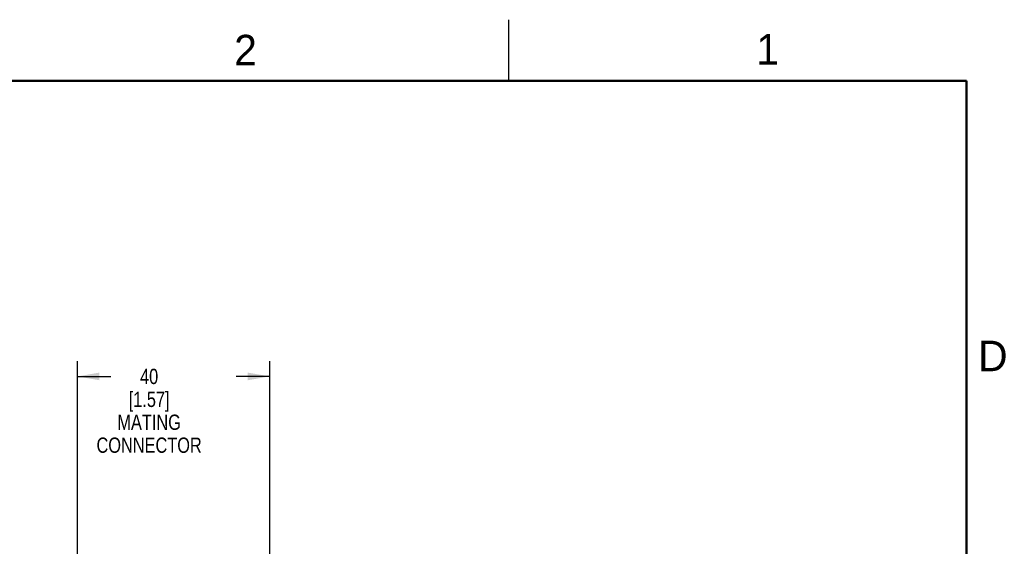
# Model space of a CAD drawing. Header units: inches. Extents: x 0 to 34, y 0 to 22.
# Tile 50 of 50: x 25.7 to 33.8, y 17.7 to 22. Entities that reach past the tile are written whole.
import ezdxf

# ---------------------------------------------------------------- set-up
doc = ezdxf.new("R2010")
doc.units = ezdxf.units.IN
doc.header["$LTSCALE"] = 1.87
doc.header["$MEASUREMENT"] = 0
doc.layers.get('0').update_dxf_attribs({"linetype": 'CONTINUOUS'})
doc.layers.add('DIMENSIONS', color=7, linetype='CONTINUOUS')
doc.styles.get("Standard").update_dxf_attribs({"font": 'txt', "width": 0.8})
doc.styles.add('TEXTSTYLE_2', font='txt')
doc.dimstyles.new('DIMSTYLE_1', dxfattribs={"dimtxt": 0.125, "dimasz": 0.18, "dimexe": 0.18, "dimexo": 0.0625, "dimgap": 0.09, "dimtad": 0, "dimtih": 1, "dimtoh": 1, "dimdec": 1, "dimdsep": 46, "dimtxsty": 'STANDARD', "dimblk": '_FILLED', "dimblk1": '_FILLED', "dimblk2": '_FILLED', "dimcen": 0.09, "dimadec": 0, "dimazin": 0, "dimtp": 0.1, "dimtm": 0.1, "dimtfac": 1, "dimtdec": 1, "dimtofl": 0, "dimtmove": 0, "dimatfit": 3, "dimldrblk": '_FILLED', "dimfxl": 1, "dimtolj": 1, "dimarcsym": 0})

# ---------------------------------------------------------------- blocks, each defined once
blk = doc.blocks.new('_FILLED')
at = {"color": 0, "linetype": 'BYBLOCK'}
blk.add_solid([(0, 0), (-1, 0.174), (-1, -0.174)], dxfattribs=at)
blk = doc.blocks.new('*D1')
at = {"layer": 'DIMENSIONS', "color": 2, "linetype": 'CONTINUOUS'}
for p, q in [((26.2188, 16.1639), (26.2188, 19.2062)), ((27.7936, 16.1639), (27.7936, 19.2062)), ((26.2188, 19.0812), (26.4937, 19.0812)), ((27.7936, 19.0812), (27.5187, 19.0812))]:
    blk.add_line(p, q, dxfattribs=at)
at = {"layer": 'DIMENSIONS', "color": 2, "linetype": 'CONTINUOUS', "xscale": 0.18, "yscale": 0.18, "zscale": 0.18, "rotation": 180}
blk.add_blockref('_FILLED', (26.2188, 19.0812), dxfattribs=at)
at = {"layer": 'DIMENSIONS', "color": 2, "linetype": 'CONTINUOUS', "xscale": 0.18, "yscale": 0.18, "zscale": 0.18}
blk.add_blockref('_FILLED', (27.7936, 19.0812), dxfattribs=at)
at = {"layer": 'DIMENSIONS', "color": 2, "linetype": 'CONTINUOUS', "insert": (26.8062, 19.1437), "char_height": 0.125, "width": 0.9, "attachment_point": 2, "line_spacing_factor": 0.9}
blk.add_mtext('40\\P[1.57]\\PMATING\\PCONNECTOR', dxfattribs=at)

msp = doc.modelspace()

# ---------------------------------------------------------------- linework, layer by layer
at = {"color": 2, "linetype": 'CONTINUOUS'}
msp.add_line((29.75, 22), (29.75, 21.5), dxfattribs=at)
at = {"color": 7, "linetype": 'CONTINUOUS', "const_width": 0.02}
for points in [[(33.5, 21.5), (0.5, 21.5)], [(33.5, 0.5), (33.5, 21.5)]]:
    msp.add_lwpolyline(points, dxfattribs=at)

# ---------------------------------------------------------------- texts
at = {"color": 2, "linetype": 'CONTINUOUS', "char_height": 0.25, "width": 0.25, "attachment_point": 1, "line_spacing_factor": 0.9, "style": 'TEXTSTYLE_2'}
for s, insert in [('2', (27.5025, 21.8762)), ('1', (31.7781, 21.8826)), ('D', (33.5947, 19.3736))]:
    msp.add_mtext(s, dxfattribs=dict(at, insert=insert))

# ---------------------------------------------------------------- dimensions: what is measured, and where the dimension line sits
at = {"layer": 'DIMENSIONS', "color": 2, "linetype": 'CONTINUOUS'}
dim = msp.add_linear_dim(base=(26.2188, 19.0812), p1=(27.7936, 16.1639), p2=(26.2188, 16.1639), angle=180, text='<>\\PMATING\\PCONNECTOR', dimstyle='DIMSTYLE_1', dxfattribs=at)
dim.commit()
dim.dimension.update_dxf_attribs({"geometry": '*D1', "text_midpoint": (26.6812, 18.7843), "dimtype": 160})

doc.saveas('drawing.dxf')
